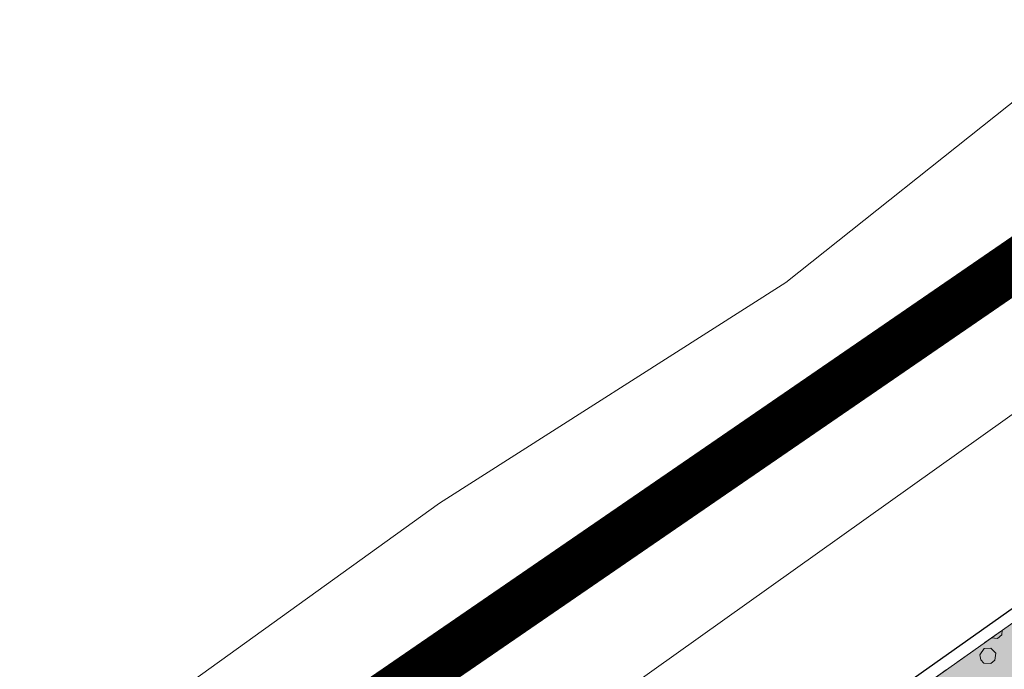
# Model space of a CAD drawing. Header units: metres. Extents: x 148425 to 149111, y 486065 to 486671.
# Tile 43 of 81: x 148666 to 148695, y 486447 to 486466. Entities that reach past the tile are written whole.
import ezdxf

# ---------------------------------------------------------------- set-up
doc = ezdxf.new("R2010")
doc.units = ezdxf.units.M
doc.header["$MEASUREMENT"] = 0
doc.linetypes.add('DGN Style 2', pattern=[1, 0.6, -0.4])
for name, color, linetype, lineweight in [('BWR-verw-drain ø 80', 60, 'drainagew', 30), ('BWR-verw-situatie', 214, 'DGN Style 2', 13), ('TOP-L-topo objecten vlak', 7, 'Continuous', 0), ('WVB-alg-onderhoek', 7, 'Continuous', 30), ('WVB-alg-werkgrens', 6, 'Continuous', 53), ('WVB-pen-dik 013', 1, 'Continuous', 0), ('WVB-raster-20%', 254, 'Continuous', 30)]:
    doc.layers.add(name, color=color, linetype=linetype, lineweight=lineweight)
doc.styles.add('Style-WORKING', font='WORKING.shx')
doc.linetypes.add('drainagew', pattern='A,2.1,["V",Style-WORKING,S=0.700002,R=0,X=-0.228,Y=-0.367],2.9,-0.32,0.02,-0.32,0.4,-0.32,0.05,-0.32', length=6.75)

msp = doc.modelspace()

# ---------------------------------------------------------------- hatches: boundary and pattern name
at = {"layer": 'WVB-raster-20%', "linetype": 'Continuous', "lineweight": 0, "extrusion": (0, 0, -1)}
msp.add_hatch(color=256, dxfattribs=at).paths.add_polyline_path([(-148723.258, 486459.625), (-148646.865, 486405.505), (-148624.391, 486389.62), (-148595.939, 486369.446), (-148586.714, 486362.906), (-148578.585, 486357.139), (-148574.733, 486362.601), (-148582.888, 486368.373), (-148585.308, 486370.084), (-148594.025, 486376.245), (-148619.855, 486394.503), (-148643.007, 486410.889), (-148714.113, 486461.228), (-148776.146, 486505.143), (-148779.979, 486499.688)], flags=0)

# ---------------------------------------------------------------- linework, layer by layer
at = {"layer": 'BWR-verw-drain ø 80', "linetype": 'drainagew', "ltscale": 2.5, "flags": 128}
msp.add_lwpolyline([(148591.935, 486375.24), (148606.478, 486385.525), (148659.79, 486423.23), (148687.475, 486442.81), (148740.134, 486480.053), (148771.197, 486502.022), (148807.002, 486527.345), (148824.546, 486539.759), (148843.43, 486553.135)], dxfattribs=at)
at = {"layer": 'BWR-verw-situatie', "flags": 128}
msp.add_lwpolyline([(148776.146, 486505.143), (148714.113, 486461.228), (148663.164, 486425.159)], dxfattribs=at)
at = {"layer": 'TOP-L-topo objecten vlak', "color": 7, "linetype": 'Continuous', "lineweight": 0, "flags": 128}
for points in [[(148808.272, 486543.416), (148781.696, 486524.539), (148740.065, 486495.026), (148695.93, 486463.726), (148688.987, 486458.204), (148678.78, 486451.696), (148659.567, 486437.881), (148652.232, 486434.847), (148640.339, 486430.207), (148639.211, 486429.699), (148638.14, 486429.079), (148637.138, 486428.355), (148636.265, 486427.653), (148629.458, 486422.182), (148606.778, 486406.455), (148606.453, 486406.208), (148606.15, 486405.935), (148605.871, 486405.637), (148605.619, 486405.316), (148605.394, 486404.975), (148605.2, 486404.616), (148605.036, 486404.242), (148604.732, 486403.457), (148602.223, 486396.973)], [(148561.572, 486359.011), (148606.959, 486391.275), (148607.131, 486391.41), (148607.29, 486391.56), (148607.434, 486391.725), (148607.561, 486391.903), (148607.671, 486392.092), (148607.763, 486392.29), (148608.4, 486393.852), (148611.373, 486401.149), (148636.681, 486419.076), (148642.66, 486423.588), (148663.562, 486431.459), (148707.941, 486463.068), (148772.716, 486508.666), (148817.273, 486540.292)]]:
    msp.add_lwpolyline(points, dxfattribs=at)
at = {"layer": 'WVB-alg-onderhoek', "lineweight": 40, "ltscale": 500}
msp.add_3dface([(148601.941, 486074.385), (149104.348, 486429.086), (148938.821, 486663.542), (148436.414, 486308.842)], dxfattribs=at)
at = {"layer": 'WVB-alg-werkgrens', "linetype": 'Continuous', "ltscale": 2.5, "const_width": 1.5, "flags": 128}
msp.add_lwpolyline([(148933.417, 486497.811), (148874.414, 486581.384), (148538.89, 486351.023), (148526.845, 486327.911), (148530.985, 486325.229), (148531.106, 486326.817), (148532.707, 486327.686), (148532.626, 486326.155), (148530.985, 486325.229), (148539.247, 486319.878), (148535.438, 486309.432), (148532.522, 486299.181), (148531.73, 486286.904), (148532.07, 486275.415), (148533.054, 486268.785), (148534.125, 486264.381), (148536.125, 486258.311), (148550.85, 486226.663)], close=True, dxfattribs=at)
at = {"layer": 'WVB-pen-dik 013', "flags": 128}
for points in [[(148695.364, 486447.955), (148695.349, 486447.818), (148695.224, 486447.715), (148695.045, 486447.729)], [(148694.704, 486447.235), (148694.831, 486447.415), (148695.031, 486447.428), (148695.171, 486447.283), (148695.149, 486447.078), (148695.026, 486446.973), (148694.826, 486446.99), (148694.734, 486447.08), (148694.704, 486447.235)]]:
    msp.add_lwpolyline(points, dxfattribs=at)
at = {"layer": 'WVB-raster-20%', "linetype": 'Continuous', "lineweight": 0, "flags": 128}
msp.add_lwpolyline([(148723.258, 486459.625), (148646.865, 486405.505), (148624.391, 486389.62), (148595.939, 486369.446), (148586.714, 486362.906), (148578.585, 486357.139), (148574.733, 486362.601), (148582.888, 486368.373), (148585.308, 486370.084), (148594.025, 486376.245), (148619.855, 486394.503), (148643.007, 486410.889), (148714.113, 486461.228), (148776.146, 486505.143), (148779.979, 486499.688)], close=True, dxfattribs=at)

doc.saveas('drawing.dxf')
